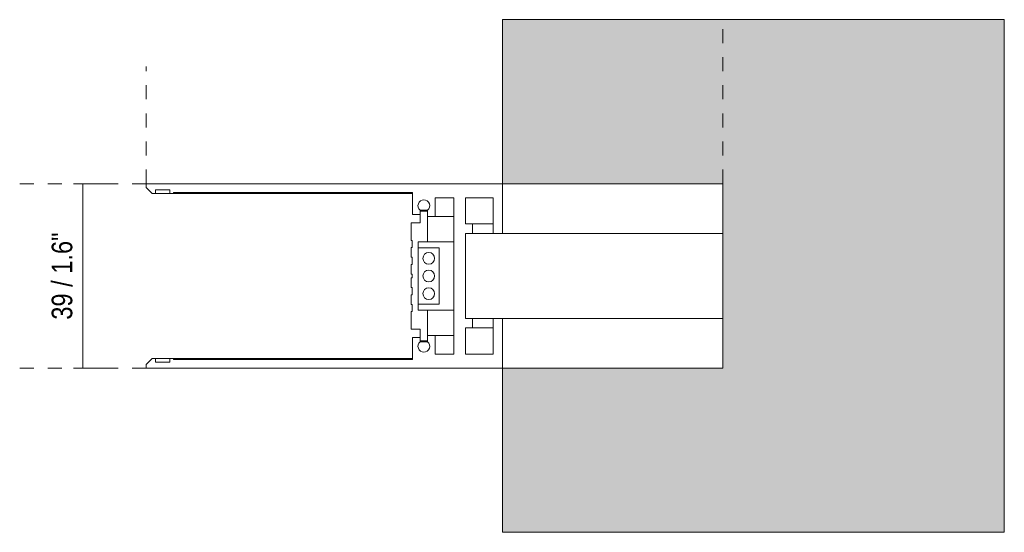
# Model space of a CAD drawing. Header units: millimetres. Extents: x -6612 to -5734, y 317 to 6605.
# Tile 4 of 4: x -6410 to -6200, y 6495 to 6605. Entities that reach past the tile are written whole.
import ezdxf

# ---------------------------------------------------------------- set-up
doc = ezdxf.new("R2010")
doc.units = ezdxf.units.MM
doc.linetypes.add('Dash', pattern=[6, 3, -3])
doc.layers.add('A-ANNO-DIMS', color=7, linetype='Dash', lineweight=9, true_color=0xd2d2d2)
for name, color, linetype, lineweight in [('A-ANNO-DIMS-2', 7, 'Continuous', 9), ('A-DETL-GENF', 7, 'Continuous', 9), ('E-LITE-EQPM', 7, 'Continuous', 20)]:
    doc.layers.add(name, color=color, linetype=linetype, lineweight=lineweight)
doc.styles.add('Arial Narrow', font='ARIALN.TTF', dxfattribs={"height": 4.4})
doc.dimstyles.new('FARO_-_2_2mm_Arial_Narrow_mm_Inch_Left', dxfattribs={"dimscale": 304.8, "dimtxt": 4.503096, "dimasz": 0, "dimexe": 0.019685, "dimexo": 0.0625, "dimgap": 0.003281, "dimtad": 1, "dimdec": 0, "dimzin": 0, "dimdsep": 46, "dimtxsty": 'Arial Narrow', "dimblk1": 'NONE', "dimblk2": 'NONE', "dimsah": 1, "dimcen": 0.09, "dimadec": 0, "dimazin": 0, "dimtfac": 1, "dimtdec": 4, "dimtix": 1, "dimtmove": 0, "dimatfit": 3, "dimfxl": 0.006562, "dimfxlon": 1, "dimtvp": 1, "dimtolj": 1, "dimtzin": 0, "dimarcsym": 2})

# ---------------------------------------------------------------- blocks, each defined once
blk = doc.blocks.new('TRACK_outer_corner - 5020211302 NESO Accessory outer corner-571083-Planta_PDF')
at = {"layer": 'E-LITE-EQPM'}
for p, q in [((-3268.96, 6569.9), (-3344.96, 6569.9)), ((-3344.96, 6569.09), (-3344.96, 6569.9)), ((-3343.74, 6567.8), (-3344.96, 6569.09)), ((-3268.96, 6569.9), (-3268.96, 6559.3)), ((-3342.96, 6567.8), (-3343.74, 6567.8)), ((-3342.96, 6568.6), (-3342.96, 6567.8)), ((-3339.96, 6568.6), (-3342.96, 6568.6)), ((-3339.96, 6567.8), (-3342.96, 6567.8)), ((-3339.96, 6567.8), (-3339.96, 6568.6)), ((-3339.16, 6567.8), (-3339.96, 6567.8)), ((-3339.16, 6568), (-3339.16, 6567.8)), ((-3288.16, 6568), (-3339.16, 6568)), ((-3288.16, 6567.8), (-3339.16, 6567.8)), ((-3288.16, 6567.8), (-3288.16, 6568)), ((-3288.16, 6563.3), (-3288.16, 6567.8)), ((-3283.36, 6566.9), (-3283.36, 6562.9)), ((-3279.36, 6566.9), (-3283.36, 6566.9)), ((-3279.36, 6550.2), (-3279.36, 6566.9)), ((-3276.86, 6566.9), (-3276.86, 6561.3)), ((-3270.96, 6566.9), (-3276.86, 6566.9)), ((-3270.96, 6559.3), (-3270.96, 6566.9)), ((-3286.56, 6563.3), (-3288.16, 6563.3)), ((-3284.96, 6564.24), (-3286.56, 6564.24)), ((-3286.56, 6564.24), (-3286.56, 6563.3)), ((-3286.56, 6564.01), (-3284.96, 6564.01)), ((-3286.56, 6561.51), (-3286.56, 6564.01)), ((-3284.96, 6562.9), (-3284.96, 6564.24)), ((-3284.96, 6564.01), (-3284.96, 6557.51)), ((-3283.36, 6562.9), (-3284.96, 6562.9)), ((-3279.36, 6562.9), (-3283.36, 6562.9)), ((-3288.46, 6557.78), (-3288.46, 6561.51)), ((-3288.46, 6561.51), (-3286.56, 6561.51)), ((-3276.86, 6561.3), (-3275.36, 6561.3)), ((-3270.96, 6561.3), (-3275.36, 6561.3)), ((-3275.36, 6561.3), (-3275.36, 6559.3)), ((-3276.86, 6559.3), (-3276.86, 6550.2)), ((-3275.36, 6559.3), (-3276.86, 6559.3)), ((-3270.96, 6559.3), (-3275.36, 6559.3)), ((-3268.96, 6559.3), (-3270.96, 6559.3)), ((-3221.96, 6559.3), (-3268.96, 6559.3)), ((-3288.26, 6557.78), (-3288.46, 6557.78)), ((-3288.46, 6556.28), (-3288.26, 6556.28)), ((-3288.46, 6554.18), (-3288.46, 6556.28)), ((-3288.26, 6556.28), (-3288.26, 6557.78)), ((-3286.96, 6557.51), (-3286.96, 6550.2)), ((-3284.96, 6557.51), (-3286.96, 6557.51)), ((-3284.96, 6557.51), (-3279.36, 6557.51)), ((-3288.26, 6554.18), (-3288.46, 6554.18)), ((-3288.26, 6552.68), (-3288.26, 6554.18)), ((-3282.46, 6556.2), (-3286.96, 6556.2)), ((-3286.96, 6556.2), (-3286.96, 6544.2)), ((-3282.46, 6544.2), (-3282.46, 6556.2)), ((-3288.46, 6552.68), (-3288.26, 6552.68)), ((-3288.46, 6550.58), (-3288.46, 6552.68)), ((-3288.26, 6550.58), (-3288.46, 6550.58)), ((-3288.26, 6550.2), (-3288.26, 6550.58)), ((-3288.26, 6549.81), (-3288.26, 6550.2)), ((-3286.96, 6550.2), (-3286.96, 6542.88)), ((-3279.36, 6533.5), (-3279.36, 6550.2)), ((-3276.86, 6550.2), (-3276.86, 6541.1)), ((-3288.46, 6549.81), (-3288.26, 6549.81)), ((-3288.46, 6547.71), (-3288.46, 6549.81)), ((-3288.26, 6547.71), (-3288.46, 6547.71)), ((-3288.46, 6546.21), (-3288.26, 6546.21)), ((-3288.46, 6544.11), (-3288.46, 6546.21)), ((-3288.26, 6546.21), (-3288.26, 6547.71)), ((-3288.26, 6544.11), (-3288.46, 6544.11)), ((-3288.26, 6542.61), (-3288.26, 6544.11)), ((-3286.96, 6544.2), (-3282.46, 6544.2)), ((-3288.46, 6542.61), (-3288.26, 6542.61)), ((-3288.46, 6538.88), (-3288.46, 6542.61)), ((-3286.96, 6542.88), (-3284.96, 6542.88)), ((-3284.96, 6542.88), (-3284.96, 6536.38)), ((-3279.36, 6542.88), (-3284.96, 6542.88)), ((-3276.86, 6541.1), (-3275.36, 6541.1)), ((-3270.96, 6541.1), (-3275.36, 6541.1)), ((-3275.36, 6541.1), (-3275.36, 6539.1)), ((-3270.96, 6541.1), (-3268.96, 6541.1)), ((-3270.96, 6533.5), (-3270.96, 6541.1)), ((-3221.96, 6541.1), (-3268.96, 6541.1)), ((-3268.96, 6541.1), (-3268.96, 6530.5)), ((-3286.56, 6538.88), (-3288.46, 6538.88)), ((-3286.56, 6536.38), (-3286.56, 6538.88)), ((-3284.96, 6537.5), (-3283.36, 6537.5)), ((-3284.96, 6536.16), (-3284.96, 6537.5)), ((-3279.36, 6537.5), (-3283.36, 6537.5)), ((-3283.36, 6537.5), (-3283.36, 6533.5)), ((-3276.86, 6539.1), (-3276.86, 6533.5)), ((-3275.36, 6539.1), (-3276.86, 6539.1)), ((-3270.96, 6539.1), (-3275.36, 6539.1)), ((-3288.16, 6537.1), (-3286.56, 6537.1)), ((-3288.16, 6532.6), (-3288.16, 6537.1)), ((-3286.56, 6537.1), (-3286.56, 6536.16)), ((-3284.96, 6536.38), (-3286.56, 6536.38)), ((-3284.96, 6536.16), (-3286.56, 6536.16)), ((-3283.36, 6533.5), (-3279.36, 6533.5)), ((-3276.86, 6533.5), (-3270.96, 6533.5)), ((-3344.96, 6531.3), (-3343.74, 6532.6)), ((-3344.96, 6530.5), (-3344.96, 6531.3)), ((-3343.74, 6532.6), (-3342.96, 6532.6)), ((-3339.96, 6532.6), (-3342.96, 6532.6)), ((-3342.96, 6532.6), (-3342.96, 6531.8)), ((-3342.96, 6531.8), (-3339.96, 6531.8)), ((-3339.96, 6532.6), (-3339.16, 6532.6)), ((-3339.96, 6531.8), (-3339.96, 6532.6)), ((-3339.16, 6532.6), (-3288.16, 6532.6)), ((-3339.16, 6532.6), (-3339.16, 6532.4)), ((-3339.16, 6532.4), (-3288.16, 6532.4)), ((-3288.16, 6532.4), (-3288.16, 6532.6)), ((-3344.96, 6530.5), (-3268.96, 6530.5))]:
    blk.add_line(p, q, dxfattribs=at)
for centre, start, end in [((-3285.76, 6565.2), 309.7031, 230.2969), ((-3284.71, 6553.96), 90, 270), ((-3284.71, 6553.96), 270, 90), ((-3284.71, 6550.2), 90, 270), ((-3284.71, 6550.2), 270, 90), ((-3284.71, 6546.43), 90, 270), ((-3284.71, 6546.43), 270, 90), ((-3285.76, 6535.19), 129.7031, 50.2969)]:
    blk.add_arc(centre, 1.25, start, end, dxfattribs=at)
blk = doc.blocks.new('DIMBLOCK3-Planta_PDF')
at = {"layer": 'A-ANNO-DIMS-2', "color": 251, "true_color": 0x5b5b5b}
for p, q in [((-6396.98, 6569.9), (-6398.98, 6569.9)), ((-6397.48, 6569.9), (-6390.98, 6569.9)), ((-6396.98, 6569.9), (-6396.98, 6530.5)), ((-6396.98, 6530.5), (-6398.98, 6530.5)), ((-6397.48, 6530.5), (-6390.98, 6530.5))]:
    blk.add_line(p, q, dxfattribs=at)
at = {"layer": 'A-ANNO-DIMS-2', "color": 0, "insert": (-6403.66, 6540.87), "char_height": 4.4, "width": 22.3868, "attachment_point": 1, "rotation": 90, "line_spacing_factor": 0.974696, "style": 'Arial Narrow'}
blk.add_mtext('39 / 1.6"', dxfattribs=at)
blk = doc.blocks.new('_None')

msp = doc.modelspace()

# ---------------------------------------------------------------- hatches: boundary and pattern name
at = {"layer": 'A-DETL-GENF', "true_color": 0xe1e1e1}
msp.add_hatch(color=254, dxfattribs=at).paths.add_polyline_path([(-6298.98, 6495.5), (-6200.48, 6495.5), (-6200.48, 6604.9), (-6307.48, 6604.9), (-6307.48, 6569.9), (-6260.48, 6569.9), (-6260.48, 6530.5), (-6307.48, 6530.5), (-6307.48, 6495.5)])

# ---------------------------------------------------------------- linework, layer by layer
at = {"layer": 'A-ANNO-DIMS'}
for p, q in [((-6260.48, 6569.9), (-6260.48, 6604.9)), ((-6383.48, 6569.9), (-6383.48, 6594.9)), ((-6383.48, 6569.9), (-6410.48, 6569.9)), ((-6383.48, 6530.5), (-6410.48, 6530.5))]:
    msp.add_line(p, q, dxfattribs=at)
at = {"layer": 'E-LITE-EQPM'}
for p, q in [((-6200.48, 6604.9), (-6307.48, 6604.9)), ((-6307.48, 6604.9), (-6307.48, 6569.9)), ((-6200.48, 6495.5), (-6200.48, 6604.9)), ((-6307.48, 6569.9), (-6260.48, 6569.9)), ((-6260.48, 6569.9), (-6260.48, 6530.5)), ((-6260.48, 6530.5), (-6307.48, 6530.5)), ((-6307.48, 6530.5), (-6307.48, 6495.5)), ((-6307.48, 6495.5), (-6200.48, 6495.5))]:
    msp.add_line(p, q, dxfattribs=at)

# ---------------------------------------------------------------- block references
msp.add_blockref('TRACK_outer_corner - 5020211302 NESO Accessory outer corner-571083-Planta_PDF', (-3038.52, 0), dxfattribs=at)

# ---------------------------------------------------------------- dimensions: what is measured, and where the dimension line sits
at = {"layer": 'A-ANNO-DIMS', "color": 251, "linetype": 'Continuous', "true_color": 0x5b5b5b}
dim = msp.add_linear_dim(base=(-6396.98, 6530.5), p1=(-6398.98, 6569.9), p2=(-6398.98, 6530.5), angle=90, dimstyle='FARO_-_2_2mm_Arial_Narrow_mm_Inch_Left', override={"dimpost": '<>', "dimfxl": 39.4}, dxfattribs=at)
dim.commit()
dim.dimension.update_dxf_attribs({"geometry": 'DIMBLOCK3-Planta_PDF', "text_midpoint": (-6400.82, 6550.2)})

doc.saveas('drawing.dxf')
